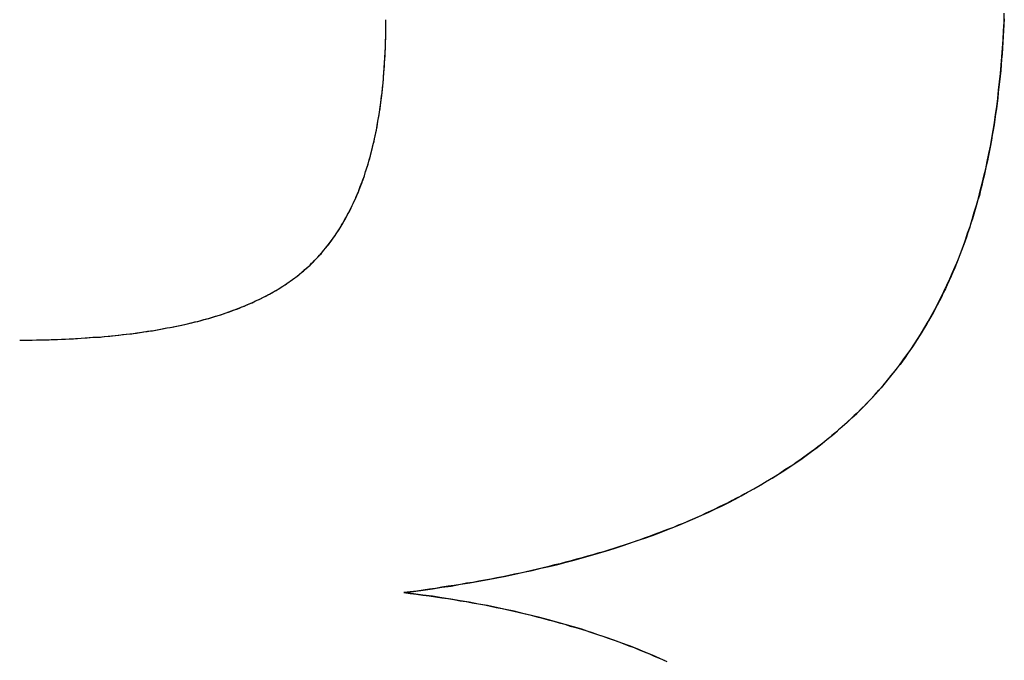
# Model space of a CAD drawing. Extents: x -4.4 to 4.4, y -6.1 to 5.8.
# Tile 38 of 157: x -1.0606 to -1.0279, y -1.0991 to -1.0778. Entities that reach past the tile are written whole.
import ezdxf

# ---------------------------------------------------------------- set-up
doc = ezdxf.new("R2010")
doc.units = 0
doc.layers.get('0').update_dxf_attribs({"linetype": 'CONTINUOUS'})

# ---------------------------------------------------------------- blocks, each defined once
blk = doc.blocks.new('*U1')
blk.add_line((-1.047843, -1.096831, 5.305), (-1.047843, -1.096831, 5.3048))
blk.add_line((-1.047843, -1.096831, 5.305), (-1.047843, -1.096831, 5.3048))
for points in [[(-1.02787, -1.07775, 5.305), (-1.02788, -1.07795, 5.305), (-1.02789, -1.07814, 5.305), (-1.0279, -1.07834, 5.305), (-1.02791, -1.07853, 5.305), (-1.02792, -1.07872, 5.305), (-1.02793, -1.07891, 5.305), (-1.02795, -1.0791, 5.305), (-1.02796, -1.07928, 5.305), (-1.02798, -1.07947, 5.305), (-1.028, -1.07966, 5.305), (-1.02802, -1.07984, 5.305), (-1.02804, -1.08002, 5.305), (-1.02806, -1.0802, 5.305), (-1.02808, -1.08039, 5.305), (-1.0281, -1.08057, 5.305), (-1.02812, -1.08074, 5.305), (-1.02815, -1.08092, 5.305), (-1.02818, -1.0811, 5.305), (-1.0282, -1.08127, 5.305), (-1.02823, -1.08145, 5.305), (-1.02826, -1.08162, 5.305), (-1.02829, -1.08179, 5.305), (-1.02832, -1.08196, 5.305), (-1.02835, -1.08213, 5.305), (-1.02839, -1.0823, 5.305), (-1.02842, -1.08247, 5.305), (-1.02846, -1.08264, 5.305), (-1.0285, -1.0828, 5.305), (-1.02853, -1.08297, 5.305), (-1.02857, -1.08313, 5.305), (-1.02861, -1.08329, 5.305), (-1.02865, -1.08345, 5.305), (-1.02869, -1.08362, 5.305), (-1.02874, -1.08377, 5.305), (-1.02878, -1.08393, 5.305), (-1.02883, -1.08409, 5.305), (-1.02887, -1.08424, 5.305), (-1.02892, -1.0844, 5.305), (-1.02897, -1.08455, 5.305), (-1.02902, -1.08471, 5.305), (-1.02907, -1.08486, 5.305), (-1.02912, -1.08501, 5.305), (-1.02917, -1.08516, 5.305), (-1.02923, -1.08531, 5.305), (-1.02928, -1.08545, 5.305), (-1.02934, -1.0856, 5.305), (-1.02939, -1.08574, 5.305), (-1.02945, -1.08589, 5.305), (-1.02951, -1.08603, 5.305), (-1.02957, -1.08617, 5.305), (-1.02963, -1.08631, 5.305), (-1.0297, -1.08645, 5.305), (-1.02976, -1.08659, 5.305), (-1.02982, -1.08673, 5.305), (-1.02989, -1.08686, 5.305), (-1.02995, -1.087, 5.305), (-1.03002, -1.08713, 5.305), (-1.03009, -1.08727, 5.305), (-1.03016, -1.0874, 5.305), (-1.03023, -1.08753, 5.305), (-1.0303, -1.08766, 5.305), (-1.03038, -1.08779, 5.305), (-1.03045, -1.08791, 5.305), (-1.03053, -1.08804, 5.305), (-1.0306, -1.08817, 5.305), (-1.03068, -1.08829, 5.305), (-1.03076, -1.08841, 5.305), (-1.03084, -1.08853, 5.305), (-1.03092, -1.08866, 5.305), (-1.031, -1.08878, 5.305), (-1.03108, -1.08889, 5.305), (-1.03116, -1.08901, 5.305), (-1.03125, -1.08913, 5.305), (-1.03133, -1.08924, 5.305), (-1.03142, -1.08936, 5.305), (-1.03151, -1.08947, 5.305), (-1.0316, -1.08958, 5.305), (-1.03169, -1.08969, 5.305), (-1.03178, -1.0898, 5.305), (-1.03187, -1.08991, 5.305), (-1.03196, -1.09002, 5.305), (-1.03206, -1.09013, 5.305), (-1.03215, -1.09023, 5.305), (-1.03225, -1.09034, 5.305), (-1.03235, -1.09044, 5.305), (-1.03244, -1.09054, 5.305), (-1.03254, -1.09065, 5.305), (-1.03264, -1.09075, 5.305), (-1.03275, -1.09085, 5.305), (-1.03285, -1.09094, 5.305), (-1.03295, -1.09104, 5.305), (-1.03306, -1.09114, 5.305), (-1.03316, -1.09123, 5.305), (-1.03327, -1.09133, 5.305), (-1.03338, -1.09142, 5.305), (-1.03349, -1.09152, 5.305), (-1.0336, -1.09161, 5.305), (-1.03371, -1.0917, 5.305), (-1.03383, -1.0918, 5.305), (-1.03394, -1.09189, 5.305), (-1.03406, -1.09198, 5.305), (-1.03418, -1.09207, 5.305), (-1.03429, -1.09215, 5.305), (-1.03441, -1.09224, 5.305), (-1.03453, -1.09233, 5.305), (-1.03466, -1.09242, 5.305), (-1.03478, -1.0925, 5.305), (-1.0349, -1.09259, 5.305), (-1.03503, -1.09267, 5.305), (-1.03516, -1.09275, 5.305), (-1.03528, -1.09284, 5.305), (-1.03541, -1.09292, 5.305), (-1.03554, -1.093, 5.305), (-1.03567, -1.09308, 5.305), (-1.03581, -1.09316, 5.305), (-1.03594, -1.09324, 5.305), (-1.03608, -1.09332, 5.305), (-1.03621, -1.09339, 5.305), (-1.03635, -1.09347, 5.305), (-1.03649, -1.09355, 5.305), (-1.03663, -1.09362, 5.305), (-1.03677, -1.09369, 5.305), (-1.03691, -1.09377, 5.305), (-1.03705, -1.09384, 5.305), (-1.0372, -1.09391, 5.305), (-1.03735, -1.09398, 5.305), (-1.03749, -1.09405, 5.305), (-1.03764, -1.09412, 5.305), (-1.03779, -1.09419, 5.305), (-1.03794, -1.09426, 5.305), (-1.03809, -1.09433, 5.305), (-1.03825, -1.0944, 5.305), (-1.0384, -1.09446, 5.305), (-1.03855, -1.09453, 5.305), (-1.03871, -1.09459, 5.305), (-1.03887, -1.09466, 5.305), (-1.03903, -1.09472, 5.305), (-1.03919, -1.09478, 5.305), (-1.03935, -1.09484, 5.305), (-1.03951, -1.0949, 5.305), (-1.03968, -1.09496, 5.305), (-1.03984, -1.09502, 5.305), (-1.04001, -1.09508, 5.305), (-1.04017, -1.09514, 5.305), (-1.04034, -1.0952, 5.305), (-1.04051, -1.09525, 5.305), (-1.04068, -1.09531, 5.305), (-1.04085, -1.09536, 5.305), (-1.04103, -1.09542, 5.305), (-1.0412, -1.09547, 5.305), (-1.04138, -1.09552, 5.305), (-1.04155, -1.09557, 5.305), (-1.04173, -1.09562, 5.305), (-1.04191, -1.09567, 5.305), (-1.04209, -1.09572, 5.305), (-1.04227, -1.09577, 5.305), (-1.04246, -1.09582, 5.305), (-1.04264, -1.09587, 5.305), (-1.04283, -1.09591, 5.305), (-1.04301, -1.09596, 5.305), (-1.0432, -1.09601, 5.305), (-1.04339, -1.09605, 5.305), (-1.04358, -1.09609, 5.305), (-1.04377, -1.09614, 5.305), (-1.04396, -1.09618, 5.305), (-1.04416, -1.09622, 5.305), (-1.04435, -1.09626, 5.305), (-1.04455, -1.0963, 5.305), (-1.04474, -1.09634, 5.305), (-1.04494, -1.09638, 5.305), (-1.04514, -1.09641, 5.305), (-1.04534, -1.09645, 5.305), (-1.04554, -1.09649, 5.305), (-1.04575, -1.09652, 5.305), (-1.04595, -1.09656, 5.305), (-1.04616, -1.09659, 5.305), (-1.04636, -1.09662, 5.305), (-1.04657, -1.09665, 5.305), (-1.04678, -1.09669, 5.305), (-1.04699, -1.09672, 5.305), (-1.0472, -1.09675, 5.305), (-1.04741, -1.09678, 5.305), (-1.04763, -1.0968, 5.305), (-1.04784, -1.09683, 5.305)], [(-1.04784, -1.09683, 5.3048), (-1.04752, -1.09679, 5.3048), (-1.0472, -1.09675, 5.3048), (-1.04688, -1.0967, 5.3048), (-1.04657, -1.09665, 5.3048), (-1.04626, -1.09661, 5.3048), (-1.04595, -1.09655, 5.3048), (-1.04564, -1.0965, 5.3048), (-1.04534, -1.09645, 5.3048), (-1.04503, -1.09639, 5.3048), (-1.04474, -1.09634, 5.3048), (-1.04444, -1.09628, 5.3048), (-1.04415, -1.09622, 5.3048), (-1.04386, -1.09615, 5.3048), (-1.04357, -1.09609, 5.3048), (-1.04328, -1.09602, 5.3048), (-1.043, -1.09596, 5.3048), (-1.04272, -1.09589, 5.3048), (-1.04244, -1.09582, 5.3048), (-1.04217, -1.09575, 5.3048), (-1.0419, -1.09567, 5.3048), (-1.04163, -1.0956, 5.3048), (-1.04136, -1.09552, 5.3048), (-1.0411, -1.09544, 5.3048), (-1.04084, -1.09536, 5.3048), (-1.04058, -1.09527, 5.3048), (-1.04032, -1.09519, 5.3048), (-1.04007, -1.0951, 5.3048), (-1.03982, -1.09502, 5.3048), (-1.03957, -1.09493, 5.3048), (-1.03933, -1.09484, 5.3048), (-1.03909, -1.09474, 5.3048), (-1.03885, -1.09465, 5.3048), (-1.03861, -1.09455, 5.3048), (-1.03838, -1.09445, 5.3048), (-1.03815, -1.09435, 5.3048), (-1.03792, -1.09425, 5.3048), (-1.03769, -1.09415, 5.3048), (-1.03747, -1.09404, 5.3048), (-1.03725, -1.09394, 5.3048), (-1.03703, -1.09383, 5.3048), (-1.03682, -1.09372, 5.3048), (-1.03661, -1.09361, 5.3048), (-1.0364, -1.09349, 5.3048), (-1.03619, -1.09338, 5.3048), (-1.03598, -1.09326, 5.3048), (-1.03578, -1.09314, 5.3048), (-1.03558, -1.09302, 5.3048), (-1.03539, -1.0929, 5.3048), (-1.0352, -1.09278, 5.3048), (-1.035, -1.09265, 5.3048), (-1.03482, -1.09253, 5.3048), (-1.03463, -1.0924, 5.3048), (-1.03445, -1.09227, 5.3048), (-1.03427, -1.09214, 5.3048), (-1.03409, -1.092, 5.3048), (-1.03392, -1.09187, 5.3048), (-1.03375, -1.09173, 5.3048), (-1.03358, -1.09159, 5.3048), (-1.03341, -1.09145, 5.3048), (-1.03325, -1.09131, 5.3048), (-1.03309, -1.09116, 5.3048), (-1.03293, -1.09102, 5.3048), (-1.03277, -1.09087, 5.3048), (-1.03262, -1.09072, 5.3048), (-1.03247, -1.09057, 5.3048), (-1.03232, -1.09042, 5.3048), (-1.03218, -1.09026, 5.3048), (-1.03203, -1.0901, 5.3048), (-1.03189, -1.08994, 5.3048), (-1.03175, -1.08977, 5.3048), (-1.03162, -1.08961, 5.3048), (-1.03148, -1.08944, 5.3048), (-1.03135, -1.08927, 5.3048), (-1.03122, -1.08909, 5.3048), (-1.0311, -1.08892, 5.3048), (-1.03097, -1.08874, 5.3048), (-1.03085, -1.08856, 5.3048), (-1.03073, -1.08837, 5.3048), (-1.03062, -1.08819, 5.3048), (-1.0305, -1.088, 5.3048), (-1.03039, -1.08781, 5.3048), (-1.03028, -1.08762, 5.3048), (-1.03017, -1.08742, 5.3048), (-1.03007, -1.08722, 5.3048), (-1.02997, -1.08702, 5.3048), (-1.02987, -1.08682, 5.3048), (-1.02977, -1.08661, 5.3048), (-1.02967, -1.0864, 5.3048), (-1.02958, -1.08619, 5.3048), (-1.02949, -1.08598, 5.3048), (-1.0294, -1.08576, 5.3048), (-1.02932, -1.08555, 5.3048), (-1.02923, -1.08532, 5.3048), (-1.02915, -1.0851, 5.3048), (-1.02908, -1.08488, 5.3048), (-1.029, -1.08465, 5.3048), (-1.02893, -1.08442, 5.3048), (-1.02886, -1.08418, 5.3048), (-1.02879, -1.08395, 5.3048), (-1.02872, -1.08371, 5.3048), (-1.02866, -1.08347, 5.3048), (-1.0286, -1.08323, 5.3048), (-1.02854, -1.08298, 5.3048), (-1.02848, -1.08274, 5.3048), (-1.02843, -1.08249, 5.3048), (-1.02837, -1.08223, 5.3048), (-1.02832, -1.08198, 5.3048), (-1.02828, -1.08172, 5.3048), (-1.02823, -1.08146, 5.3048), (-1.02819, -1.0812, 5.3048), (-1.02815, -1.08093, 5.3048), (-1.02811, -1.08067, 5.3048), (-1.02808, -1.0804, 5.3048), (-1.02805, -1.08012, 5.3048), (-1.02802, -1.07985, 5.3048), (-1.02799, -1.07957, 5.3048), (-1.02796, -1.07929, 5.3048), (-1.02794, -1.07901, 5.3048), (-1.02792, -1.07872, 5.3048), (-1.0279, -1.07844, 5.3048), (-1.02789, -1.07815, 5.3048), (-1.02787, -1.07786, 5.3048), (-1.02786, -1.07756, 5.3048)], [(-1.04784, -1.09683, 5.3048), (-1.04752, -1.09679, 5.3048), (-1.0472, -1.09675, 5.3048), (-1.04688, -1.0967, 5.3048), (-1.04657, -1.09665, 5.3048), (-1.04626, -1.09661, 5.3048), (-1.04595, -1.09655, 5.3048), (-1.04564, -1.0965, 5.3048), (-1.04534, -1.09645, 5.3048), (-1.04503, -1.09639, 5.3048), (-1.04474, -1.09634, 5.3048), (-1.04444, -1.09628, 5.3048), (-1.04415, -1.09622, 5.3048), (-1.04386, -1.09615, 5.3048), (-1.04357, -1.09609, 5.3048), (-1.04328, -1.09602, 5.3048), (-1.043, -1.09596, 5.3048), (-1.04272, -1.09589, 5.3048), (-1.04244, -1.09582, 5.3048), (-1.04217, -1.09575, 5.3048), (-1.0419, -1.09567, 5.3048), (-1.04163, -1.0956, 5.3048), (-1.04136, -1.09552, 5.3048), (-1.0411, -1.09544, 5.3048), (-1.04084, -1.09536, 5.3048), (-1.04058, -1.09527, 5.3048), (-1.04032, -1.09519, 5.3048), (-1.04007, -1.0951, 5.3048), (-1.03982, -1.09502, 5.3048), (-1.03957, -1.09493, 5.3048), (-1.03933, -1.09484, 5.3048), (-1.03909, -1.09474, 5.3048), (-1.03885, -1.09465, 5.3048), (-1.03861, -1.09455, 5.3048), (-1.03838, -1.09445, 5.3048), (-1.03815, -1.09435, 5.3048), (-1.03792, -1.09425, 5.3048), (-1.03769, -1.09415, 5.3048), (-1.03747, -1.09404, 5.3048), (-1.03725, -1.09394, 5.3048), (-1.03703, -1.09383, 5.3048), (-1.03682, -1.09372, 5.3048), (-1.03661, -1.09361, 5.3048), (-1.0364, -1.09349, 5.3048), (-1.03619, -1.09338, 5.3048), (-1.03598, -1.09326, 5.3048), (-1.03578, -1.09314, 5.3048), (-1.03558, -1.09302, 5.3048), (-1.03539, -1.0929, 5.3048), (-1.0352, -1.09278, 5.3048), (-1.035, -1.09265, 5.3048), (-1.03482, -1.09253, 5.3048), (-1.03463, -1.0924, 5.3048), (-1.03445, -1.09227, 5.3048), (-1.03427, -1.09214, 5.3048), (-1.03409, -1.092, 5.3048), (-1.03392, -1.09187, 5.3048), (-1.03375, -1.09173, 5.3048), (-1.03358, -1.09159, 5.3048), (-1.03341, -1.09145, 5.3048), (-1.03325, -1.09131, 5.3048), (-1.03309, -1.09116, 5.3048), (-1.03293, -1.09102, 5.3048), (-1.03277, -1.09087, 5.3048), (-1.03262, -1.09072, 5.3048), (-1.03247, -1.09057, 5.3048), (-1.03232, -1.09042, 5.3048), (-1.03218, -1.09026, 5.3048), (-1.03203, -1.0901, 5.3048), (-1.03189, -1.08994, 5.3048), (-1.03175, -1.08977, 5.3048), (-1.03162, -1.08961, 5.3048), (-1.03148, -1.08944, 5.3048), (-1.03135, -1.08927, 5.3048), (-1.03122, -1.08909, 5.3048), (-1.0311, -1.08892, 5.3048), (-1.03097, -1.08874, 5.3048), (-1.03085, -1.08856, 5.3048), (-1.03073, -1.08837, 5.3048), (-1.03062, -1.08819, 5.3048), (-1.0305, -1.088, 5.3048), (-1.03039, -1.08781, 5.3048), (-1.03028, -1.08762, 5.3048), (-1.03017, -1.08742, 5.3048), (-1.03007, -1.08722, 5.3048), (-1.02997, -1.08702, 5.3048), (-1.02987, -1.08682, 5.3048), (-1.02977, -1.08661, 5.3048), (-1.02967, -1.0864, 5.3048), (-1.02958, -1.08619, 5.3048), (-1.02949, -1.08598, 5.3048), (-1.0294, -1.08576, 5.3048), (-1.02932, -1.08555, 5.3048), (-1.02923, -1.08532, 5.3048), (-1.02915, -1.0851, 5.3048), (-1.02908, -1.08488, 5.3048), (-1.029, -1.08465, 5.3048), (-1.02893, -1.08442, 5.3048), (-1.02886, -1.08418, 5.3048), (-1.02879, -1.08395, 5.3048), (-1.02872, -1.08371, 5.3048), (-1.02866, -1.08347, 5.3048), (-1.0286, -1.08323, 5.3048), (-1.02854, -1.08298, 5.3048), (-1.02848, -1.08274, 5.3048), (-1.02843, -1.08249, 5.3048), (-1.02837, -1.08223, 5.3048), (-1.02832, -1.08198, 5.3048), (-1.02828, -1.08172, 5.3048), (-1.02823, -1.08146, 5.3048), (-1.02819, -1.0812, 5.3048), (-1.02815, -1.08093, 5.3048), (-1.02811, -1.08067, 5.3048), (-1.02808, -1.0804, 5.3048), (-1.02805, -1.08012, 5.3048), (-1.02802, -1.07985, 5.3048), (-1.02799, -1.07957, 5.3048), (-1.02796, -1.07929, 5.3048), (-1.02794, -1.07901, 5.3048), (-1.02792, -1.07872, 5.3048), (-1.0279, -1.07844, 5.3048), (-1.02789, -1.07815, 5.3048), (-1.02787, -1.07786, 5.3048), (-1.02786, -1.07756, 5.3048)], [(-1.02787, -1.07775, 5.305), (-1.02788, -1.07795, 5.305), (-1.02789, -1.07814, 5.305), (-1.0279, -1.07834, 5.305), (-1.02791, -1.07853, 5.305), (-1.02792, -1.07872, 5.305), (-1.02793, -1.07891, 5.305), (-1.02795, -1.0791, 5.305), (-1.02796, -1.07928, 5.305), (-1.02798, -1.07947, 5.305), (-1.028, -1.07966, 5.305), (-1.02802, -1.07984, 5.305), (-1.02804, -1.08002, 5.305), (-1.02806, -1.0802, 5.305), (-1.02808, -1.08039, 5.305), (-1.0281, -1.08057, 5.305), (-1.02812, -1.08074, 5.305), (-1.02815, -1.08092, 5.305), (-1.02818, -1.0811, 5.305), (-1.0282, -1.08127, 5.305), (-1.02823, -1.08145, 5.305), (-1.02826, -1.08162, 5.305), (-1.02829, -1.08179, 5.305), (-1.02832, -1.08196, 5.305), (-1.02835, -1.08213, 5.305), (-1.02839, -1.0823, 5.305), (-1.02842, -1.08247, 5.305), (-1.02846, -1.08264, 5.305), (-1.0285, -1.0828, 5.305), (-1.02853, -1.08297, 5.305), (-1.02857, -1.08313, 5.305), (-1.02861, -1.08329, 5.305), (-1.02865, -1.08345, 5.305), (-1.02869, -1.08362, 5.305), (-1.02874, -1.08377, 5.305), (-1.02878, -1.08393, 5.305), (-1.02883, -1.08409, 5.305), (-1.02887, -1.08424, 5.305), (-1.02892, -1.0844, 5.305), (-1.02897, -1.08455, 5.305), (-1.02902, -1.08471, 5.305), (-1.02907, -1.08486, 5.305), (-1.02912, -1.08501, 5.305), (-1.02917, -1.08516, 5.305), (-1.02923, -1.08531, 5.305), (-1.02928, -1.08545, 5.305), (-1.02934, -1.0856, 5.305), (-1.02939, -1.08574, 5.305), (-1.02945, -1.08589, 5.305), (-1.02951, -1.08603, 5.305), (-1.02957, -1.08617, 5.305), (-1.02963, -1.08631, 5.305), (-1.0297, -1.08645, 5.305), (-1.02976, -1.08659, 5.305), (-1.02982, -1.08673, 5.305), (-1.02989, -1.08686, 5.305), (-1.02995, -1.087, 5.305), (-1.03002, -1.08713, 5.305), (-1.03009, -1.08727, 5.305), (-1.03016, -1.0874, 5.305), (-1.03023, -1.08753, 5.305), (-1.0303, -1.08766, 5.305), (-1.03038, -1.08779, 5.305), (-1.03045, -1.08791, 5.305), (-1.03053, -1.08804, 5.305), (-1.0306, -1.08817, 5.305), (-1.03068, -1.08829, 5.305), (-1.03076, -1.08841, 5.305), (-1.03084, -1.08853, 5.305), (-1.03092, -1.08866, 5.305), (-1.031, -1.08878, 5.305), (-1.03108, -1.08889, 5.305), (-1.03116, -1.08901, 5.305), (-1.03125, -1.08913, 5.305), (-1.03133, -1.08924, 5.305), (-1.03142, -1.08936, 5.305), (-1.03151, -1.08947, 5.305), (-1.0316, -1.08958, 5.305), (-1.03169, -1.08969, 5.305), (-1.03178, -1.0898, 5.305), (-1.03187, -1.08991, 5.305), (-1.03196, -1.09002, 5.305), (-1.03206, -1.09013, 5.305), (-1.03215, -1.09023, 5.305), (-1.03225, -1.09034, 5.305), (-1.03235, -1.09044, 5.305), (-1.03244, -1.09054, 5.305), (-1.03254, -1.09065, 5.305), (-1.03264, -1.09075, 5.305), (-1.03275, -1.09085, 5.305), (-1.03285, -1.09094, 5.305), (-1.03295, -1.09104, 5.305), (-1.03306, -1.09114, 5.305), (-1.03316, -1.09123, 5.305), (-1.03327, -1.09133, 5.305), (-1.03338, -1.09142, 5.305), (-1.03349, -1.09152, 5.305), (-1.0336, -1.09161, 5.305), (-1.03371, -1.0917, 5.305), (-1.03383, -1.0918, 5.305), (-1.03394, -1.09189, 5.305), (-1.03406, -1.09198, 5.305), (-1.03418, -1.09207, 5.305), (-1.03429, -1.09215, 5.305), (-1.03441, -1.09224, 5.305), (-1.03453, -1.09233, 5.305), (-1.03466, -1.09242, 5.305), (-1.03478, -1.0925, 5.305), (-1.0349, -1.09259, 5.305), (-1.03503, -1.09267, 5.305), (-1.03516, -1.09275, 5.305), (-1.03528, -1.09284, 5.305), (-1.03541, -1.09292, 5.305), (-1.03554, -1.093, 5.305), (-1.03567, -1.09308, 5.305), (-1.03581, -1.09316, 5.305), (-1.03594, -1.09324, 5.305), (-1.03608, -1.09332, 5.305), (-1.03621, -1.09339, 5.305), (-1.03635, -1.09347, 5.305), (-1.03649, -1.09355, 5.305), (-1.03663, -1.09362, 5.305), (-1.03677, -1.09369, 5.305), (-1.03691, -1.09377, 5.305), (-1.03705, -1.09384, 5.305), (-1.0372, -1.09391, 5.305), (-1.03735, -1.09398, 5.305), (-1.03749, -1.09405, 5.305), (-1.03764, -1.09412, 5.305), (-1.03779, -1.09419, 5.305), (-1.03794, -1.09426, 5.305), (-1.03809, -1.09433, 5.305), (-1.03825, -1.0944, 5.305), (-1.0384, -1.09446, 5.305), (-1.03855, -1.09453, 5.305), (-1.03871, -1.09459, 5.305), (-1.03887, -1.09466, 5.305), (-1.03903, -1.09472, 5.305), (-1.03919, -1.09478, 5.305), (-1.03935, -1.09484, 5.305), (-1.03951, -1.0949, 5.305), (-1.03968, -1.09496, 5.305), (-1.03984, -1.09502, 5.305), (-1.04001, -1.09508, 5.305), (-1.04017, -1.09514, 5.305), (-1.04034, -1.0952, 5.305), (-1.04051, -1.09525, 5.305), (-1.04068, -1.09531, 5.305), (-1.04085, -1.09536, 5.305), (-1.04103, -1.09542, 5.305), (-1.0412, -1.09547, 5.305), (-1.04138, -1.09552, 5.305), (-1.04155, -1.09557, 5.305), (-1.04173, -1.09562, 5.305), (-1.04191, -1.09567, 5.305), (-1.04209, -1.09572, 5.305), (-1.04227, -1.09577, 5.305), (-1.04246, -1.09582, 5.305), (-1.04264, -1.09587, 5.305), (-1.04283, -1.09591, 5.305), (-1.04301, -1.09596, 5.305), (-1.0432, -1.09601, 5.305), (-1.04339, -1.09605, 5.305), (-1.04358, -1.09609, 5.305), (-1.04377, -1.09614, 5.305), (-1.04396, -1.09618, 5.305), (-1.04416, -1.09622, 5.305), (-1.04435, -1.09626, 5.305), (-1.04455, -1.0963, 5.305), (-1.04474, -1.09634, 5.305), (-1.04494, -1.09638, 5.305), (-1.04514, -1.09641, 5.305), (-1.04534, -1.09645, 5.305), (-1.04554, -1.09649, 5.305), (-1.04575, -1.09652, 5.305), (-1.04595, -1.09656, 5.305), (-1.04616, -1.09659, 5.305), (-1.04636, -1.09662, 5.305), (-1.04657, -1.09665, 5.305), (-1.04678, -1.09669, 5.305), (-1.04699, -1.09672, 5.305), (-1.0472, -1.09675, 5.305), (-1.04741, -1.09678, 5.305), (-1.04763, -1.0968, 5.305), (-1.04784, -1.09683, 5.305)], [(-1.06062, -1.08843, 5.305), (-1.06048, -1.08843, 5.305), (-1.06034, -1.08843, 5.305), (-1.0602, -1.08843, 5.305), (-1.06006, -1.08842, 5.305), (-1.05992, -1.08842, 5.305), (-1.05978, -1.08842, 5.305), (-1.05964, -1.08842, 5.305), (-1.0595, -1.08841, 5.305), (-1.05937, -1.08841, 5.305), (-1.05923, -1.0884, 5.305), (-1.0591, -1.0884, 5.305), (-1.05897, -1.08839, 5.305), (-1.05883, -1.08839, 5.305), (-1.0587, -1.08838, 5.305), (-1.05857, -1.08837, 5.305), (-1.05844, -1.08836, 5.305), (-1.05831, -1.08835, 5.305), (-1.05819, -1.08834, 5.305), (-1.05806, -1.08834, 5.305), (-1.05793, -1.08833, 5.305), (-1.05781, -1.08831, 5.305), (-1.05768, -1.0883, 5.305), (-1.05756, -1.08829, 5.305), (-1.05744, -1.08828, 5.305), (-1.05732, -1.08827, 5.305), (-1.0572, -1.08825, 5.305), (-1.05708, -1.08824, 5.305), (-1.05696, -1.08823, 5.305), (-1.05684, -1.08821, 5.305), (-1.05673, -1.0882, 5.305), (-1.05661, -1.08818, 5.305), (-1.0565, -1.08816, 5.305), (-1.05638, -1.08815, 5.305), (-1.05627, -1.08813, 5.305), (-1.05616, -1.08811, 5.305), (-1.05605, -1.08809, 5.305), (-1.05594, -1.08807, 5.305), (-1.05583, -1.08805, 5.305), (-1.05572, -1.08803, 5.305), (-1.05561, -1.08801, 5.305), (-1.05551, -1.08799, 5.305), (-1.0554, -1.08797, 5.305), (-1.05529, -1.08795, 5.305), (-1.05519, -1.08793, 5.305), (-1.05509, -1.0879, 5.305), (-1.05499, -1.08788, 5.305), (-1.05489, -1.08786, 5.305), (-1.05479, -1.08783, 5.305), (-1.05469, -1.08781, 5.305), (-1.05459, -1.08778, 5.305), (-1.05449, -1.08775, 5.305), (-1.0544, -1.08773, 5.305), (-1.0543, -1.0877, 5.305), (-1.05421, -1.08767, 5.305), (-1.05411, -1.08764, 5.305), (-1.05402, -1.08762, 5.305), (-1.05393, -1.08759, 5.305), (-1.05384, -1.08756, 5.305), (-1.05375, -1.08753, 5.305), (-1.05366, -1.08749, 5.305), (-1.05357, -1.08746, 5.305), (-1.05348, -1.08743, 5.305), (-1.0534, -1.0874, 5.305), (-1.05331, -1.08737, 5.305), (-1.05323, -1.08733, 5.305), (-1.05314, -1.0873, 5.305), (-1.05306, -1.08726, 5.305), (-1.05298, -1.08723, 5.305), (-1.0529, -1.08719, 5.305), (-1.05282, -1.08716, 5.305), (-1.05274, -1.08712, 5.305), (-1.05266, -1.08708, 5.305), (-1.05259, -1.08705, 5.305), (-1.05251, -1.08701, 5.305), (-1.05243, -1.08697, 5.305), (-1.05236, -1.08693, 5.305), (-1.05229, -1.08689, 5.305), (-1.05221, -1.08685, 5.305), (-1.05214, -1.08681, 5.305), (-1.05207, -1.08677, 5.305), (-1.052, -1.08673, 5.305), (-1.05193, -1.08668, 5.305), (-1.05187, -1.08664, 5.305), (-1.0518, -1.0866, 5.305), (-1.05173, -1.08655, 5.305), (-1.05167, -1.08651, 5.305), (-1.05161, -1.08646, 5.305), (-1.05154, -1.08642, 5.305), (-1.05148, -1.08637, 5.305), (-1.05142, -1.08633, 5.305), (-1.05136, -1.08628, 5.305), (-1.0513, -1.08623, 5.305), (-1.05124, -1.08618, 5.305), (-1.05118, -1.08614, 5.305), (-1.05113, -1.08609, 5.305), (-1.05107, -1.08604, 5.305), (-1.05101, -1.08599, 5.305), (-1.05096, -1.08594, 5.305), (-1.05091, -1.08588, 5.305), (-1.05085, -1.08583, 5.305), (-1.0508, -1.08578, 5.305), (-1.05075, -1.08572, 5.305), (-1.0507, -1.08567, 5.305), (-1.05064, -1.08561, 5.305), (-1.05059, -1.08556, 5.305), (-1.05054, -1.0855, 5.305), (-1.0505, -1.08544, 5.305), (-1.05045, -1.08538, 5.305), (-1.0504, -1.08532, 5.305), (-1.05035, -1.08526, 5.305), (-1.0503, -1.0852, 5.305), (-1.05026, -1.08514, 5.305), (-1.05021, -1.08508, 5.305), (-1.05017, -1.08501, 5.305), (-1.05012, -1.08495, 5.305), (-1.05008, -1.08488, 5.305), (-1.05003, -1.08482, 5.305), (-1.04999, -1.08475, 5.305), (-1.04995, -1.08468, 5.305), (-1.04991, -1.08461, 5.305), (-1.04987, -1.08455, 5.305), (-1.04983, -1.08448, 5.305), (-1.04979, -1.0844, 5.305), (-1.04975, -1.08433, 5.305), (-1.04971, -1.08426, 5.305), (-1.04967, -1.08419, 5.305), (-1.04963, -1.08411, 5.305), (-1.04959, -1.08404, 5.305), (-1.04956, -1.08396, 5.305), (-1.04952, -1.08389, 5.305), (-1.04949, -1.08381, 5.305), (-1.04945, -1.08373, 5.305), (-1.04942, -1.08366, 5.305), (-1.04938, -1.08358, 5.305), (-1.04935, -1.0835, 5.305), (-1.04932, -1.08342, 5.305), (-1.04929, -1.08333, 5.305), (-1.04926, -1.08325, 5.305), (-1.04922, -1.08317, 5.305), (-1.04919, -1.08309, 5.305), (-1.04916, -1.083, 5.305), (-1.04914, -1.08292, 5.305), (-1.04911, -1.08283, 5.305), (-1.04908, -1.08274, 5.305), (-1.04905, -1.08265, 5.305), (-1.04903, -1.08257, 5.305), (-1.049, -1.08248, 5.305), (-1.04897, -1.08239, 5.305), (-1.04895, -1.0823, 5.305), (-1.04893, -1.0822, 5.305), (-1.0489, -1.08211, 5.305), (-1.04888, -1.08202, 5.305), (-1.04886, -1.08192, 5.305), (-1.04883, -1.08183, 5.305), (-1.04881, -1.08173, 5.305), (-1.04879, -1.08164, 5.305), (-1.04877, -1.08154, 5.305), (-1.04875, -1.08144, 5.305), (-1.04873, -1.08134, 5.305), (-1.04872, -1.08125, 5.305), (-1.0487, -1.08115, 5.305), (-1.04868, -1.08104, 5.305), (-1.04866, -1.08094, 5.305), (-1.04865, -1.08084, 5.305), (-1.04863, -1.08074, 5.305), (-1.04862, -1.08063, 5.305), (-1.0486, -1.08053, 5.305), (-1.04859, -1.08042, 5.305), (-1.04858, -1.08032, 5.305), (-1.04856, -1.08021, 5.305), (-1.04855, -1.0801, 5.305), (-1.04854, -1.07999, 5.305), (-1.04853, -1.07988, 5.305), (-1.04852, -1.07977, 5.305), (-1.04851, -1.07966, 5.305), (-1.0485, -1.07955, 5.305), (-1.04849, -1.07944, 5.305), (-1.04848, -1.07932, 5.305), (-1.04848, -1.07921, 5.305), (-1.04847, -1.07909, 5.305), (-1.04846, -1.07898, 5.305), (-1.04846, -1.07886, 5.305), (-1.04845, -1.07874, 5.305), (-1.04845, -1.07863, 5.305), (-1.04845, -1.07851, 5.305), (-1.04844, -1.07839, 5.305), (-1.04844, -1.07827, 5.305), (-1.04844, -1.07815, 5.305), (-1.04844, -1.07802, 5.305), (-1.04844, -1.0779, 5.305), (-1.04844, -1.07778, 5.305)], [(-1.06062, -1.08843, 5.3048), (-1.06041, -1.08843, 5.3048), (-1.0602, -1.08843, 5.3048), (-1.05999, -1.08842, 5.3048), (-1.05978, -1.08842, 5.3048), (-1.05957, -1.08841, 5.3048), (-1.05936, -1.08841, 5.3048), (-1.05916, -1.0884, 5.3048), (-1.05896, -1.08839, 5.3048), (-1.05876, -1.08838, 5.3048), (-1.05857, -1.08837, 5.3048), (-1.05837, -1.08836, 5.3048), (-1.05818, -1.08834, 5.3048), (-1.05799, -1.08833, 5.3048), (-1.0578, -1.08831, 5.3048), (-1.05762, -1.0883, 5.3048), (-1.05743, -1.08828, 5.3048), (-1.05725, -1.08826, 5.3048), (-1.05707, -1.08824, 5.3048), (-1.05689, -1.08822, 5.3048), (-1.05672, -1.08819, 5.3048), (-1.05654, -1.08817, 5.3048), (-1.05637, -1.08814, 5.3048), (-1.0562, -1.08812, 5.3048), (-1.05604, -1.08809, 5.3048), (-1.05587, -1.08806, 5.3048), (-1.05571, -1.08803, 5.3048), (-1.05555, -1.088, 5.3048), (-1.05539, -1.08797, 5.3048), (-1.05523, -1.08794, 5.3048), (-1.05508, -1.0879, 5.3048), (-1.05492, -1.08786, 5.3048), (-1.05477, -1.08783, 5.3048), (-1.05462, -1.08779, 5.3048), (-1.05448, -1.08775, 5.3048), (-1.05433, -1.08771, 5.3048), (-1.05419, -1.08767, 5.3048), (-1.05405, -1.08763, 5.3048), (-1.05391, -1.08758, 5.3048), (-1.05378, -1.08754, 5.3048), (-1.05364, -1.08749, 5.3048), (-1.05351, -1.08744, 5.3048), (-1.05338, -1.08739, 5.3048), (-1.05325, -1.08734, 5.3048), (-1.05313, -1.08729, 5.3048), (-1.05301, -1.08724, 5.3048), (-1.05288, -1.08719, 5.3048), (-1.05277, -1.08713, 5.3048), (-1.05265, -1.08708, 5.3048), (-1.05253, -1.08702, 5.3048), (-1.05242, -1.08696, 5.3048), (-1.05231, -1.0869, 5.3048), (-1.0522, -1.08684, 5.3048), (-1.05209, -1.08678, 5.3048), (-1.05199, -1.08672, 5.3048), (-1.05189, -1.08665, 5.3048), (-1.05179, -1.08659, 5.3048), (-1.05169, -1.08652, 5.3048), (-1.05159, -1.08645, 5.3048), (-1.0515, -1.08639, 5.3048), (-1.0514, -1.08632, 5.3048), (-1.05131, -1.08624, 5.3048), (-1.05123, -1.08617, 5.3048), (-1.05114, -1.0861, 5.3048), (-1.05106, -1.08602, 5.3048), (-1.05097, -1.08595, 5.3048), (-1.05089, -1.08587, 5.3048), (-1.05081, -1.08579, 5.3048), (-1.05073, -1.08571, 5.3048), (-1.05066, -1.08563, 5.3048), (-1.05058, -1.08554, 5.3048), (-1.05051, -1.08545, 5.3048), (-1.05043, -1.08536, 5.3048), (-1.05036, -1.08527, 5.3048), (-1.05029, -1.08518, 5.3048), (-1.05022, -1.08509, 5.3048), (-1.05015, -1.08499, 5.3048), (-1.05009, -1.0849, 5.3048), (-1.05002, -1.0848, 5.3048), (-1.04996, -1.0847, 5.3048), (-1.04989, -1.08459, 5.3048), (-1.04983, -1.08449, 5.3048), (-1.04977, -1.08438, 5.3048), (-1.04971, -1.08427, 5.3048), (-1.04966, -1.08416, 5.3048), (-1.0496, -1.08405, 5.3048), (-1.04955, -1.08394, 5.3048), (-1.04949, -1.08382, 5.3048), (-1.04944, -1.08371, 5.3048), (-1.04939, -1.08359, 5.3048), (-1.04934, -1.08347, 5.3048), (-1.04929, -1.08335, 5.3048), (-1.04924, -1.08322, 5.3048), (-1.0492, -1.0831, 5.3048), (-1.04915, -1.08297, 5.3048), (-1.04911, -1.08284, 5.3048), (-1.04907, -1.08271, 5.3048), (-1.04903, -1.08258, 5.3048), (-1.04899, -1.08244, 5.3048), (-1.04895, -1.08231, 5.3048), (-1.04892, -1.08217, 5.3048), (-1.04888, -1.08203, 5.3048), (-1.04885, -1.08189, 5.3048), (-1.04882, -1.08174, 5.3048), (-1.04878, -1.0816, 5.3048), (-1.04875, -1.08145, 5.3048), (-1.04873, -1.0813, 5.3048), (-1.0487, -1.08115, 5.3048), (-1.04867, -1.081, 5.3048), (-1.04865, -1.08085, 5.3048), (-1.04863, -1.08069, 5.3048), (-1.0486, -1.08053, 5.3048), (-1.04858, -1.08038, 5.3048), (-1.04856, -1.08021, 5.3048), (-1.04855, -1.08005, 5.3048), (-1.04853, -1.07989, 5.3048), (-1.04851, -1.07972, 5.3048), (-1.0485, -1.07955, 5.3048), (-1.04849, -1.07938, 5.3048), (-1.04848, -1.07921, 5.3048), (-1.04847, -1.07904, 5.3048), (-1.04846, -1.07886, 5.3048), (-1.04845, -1.07869, 5.3048), (-1.04845, -1.07851, 5.3048), (-1.04844, -1.07833, 5.3048), (-1.04844, -1.07815, 5.3048), (-1.04844, -1.07796, 5.3048), (-1.04844, -1.07778, 5.3048)], [(-1.06062, -1.08843, 5.3048), (-1.06041, -1.08843, 5.3048), (-1.0602, -1.08843, 5.3048), (-1.05999, -1.08842, 5.3048), (-1.05978, -1.08842, 5.3048), (-1.05957, -1.08841, 5.3048), (-1.05936, -1.08841, 5.3048), (-1.05916, -1.0884, 5.3048), (-1.05896, -1.08839, 5.3048), (-1.05876, -1.08838, 5.3048), (-1.05857, -1.08837, 5.3048), (-1.05837, -1.08836, 5.3048), (-1.05818, -1.08834, 5.3048), (-1.05799, -1.08833, 5.3048), (-1.0578, -1.08831, 5.3048), (-1.05762, -1.0883, 5.3048), (-1.05743, -1.08828, 5.3048), (-1.05725, -1.08826, 5.3048), (-1.05707, -1.08824, 5.3048), (-1.05689, -1.08822, 5.3048), (-1.05672, -1.08819, 5.3048), (-1.05654, -1.08817, 5.3048), (-1.05637, -1.08814, 5.3048), (-1.0562, -1.08812, 5.3048), (-1.05604, -1.08809, 5.3048), (-1.05587, -1.08806, 5.3048), (-1.05571, -1.08803, 5.3048), (-1.05555, -1.088, 5.3048), (-1.05539, -1.08797, 5.3048), (-1.05523, -1.08794, 5.3048), (-1.05508, -1.0879, 5.3048), (-1.05492, -1.08786, 5.3048), (-1.05477, -1.08783, 5.3048), (-1.05462, -1.08779, 5.3048), (-1.05448, -1.08775, 5.3048), (-1.05433, -1.08771, 5.3048), (-1.05419, -1.08767, 5.3048), (-1.05405, -1.08763, 5.3048), (-1.05391, -1.08758, 5.3048), (-1.05378, -1.08754, 5.3048), (-1.05364, -1.08749, 5.3048), (-1.05351, -1.08744, 5.3048), (-1.05338, -1.08739, 5.3048), (-1.05325, -1.08734, 5.3048), (-1.05313, -1.08729, 5.3048), (-1.05301, -1.08724, 5.3048), (-1.05288, -1.08719, 5.3048), (-1.05277, -1.08713, 5.3048), (-1.05265, -1.08708, 5.3048), (-1.05253, -1.08702, 5.3048), (-1.05242, -1.08696, 5.3048), (-1.05231, -1.0869, 5.3048), (-1.0522, -1.08684, 5.3048), (-1.05209, -1.08678, 5.3048), (-1.05199, -1.08672, 5.3048), (-1.05189, -1.08665, 5.3048), (-1.05179, -1.08659, 5.3048), (-1.05169, -1.08652, 5.3048), (-1.05159, -1.08645, 5.3048), (-1.0515, -1.08639, 5.3048), (-1.0514, -1.08632, 5.3048), (-1.05131, -1.08624, 5.3048), (-1.05123, -1.08617, 5.3048), (-1.05114, -1.0861, 5.3048), (-1.05106, -1.08602, 5.3048), (-1.05097, -1.08595, 5.3048), (-1.05089, -1.08587, 5.3048), (-1.05081, -1.08579, 5.3048), (-1.05073, -1.08571, 5.3048), (-1.05066, -1.08563, 5.3048), (-1.05058, -1.08554, 5.3048), (-1.05051, -1.08545, 5.3048), (-1.05043, -1.08536, 5.3048), (-1.05036, -1.08527, 5.3048), (-1.05029, -1.08518, 5.3048), (-1.05022, -1.08509, 5.3048), (-1.05015, -1.08499, 5.3048), (-1.05009, -1.0849, 5.3048), (-1.05002, -1.0848, 5.3048), (-1.04996, -1.0847, 5.3048), (-1.04989, -1.08459, 5.3048), (-1.04983, -1.08449, 5.3048), (-1.04977, -1.08438, 5.3048), (-1.04971, -1.08427, 5.3048), (-1.04966, -1.08416, 5.3048), (-1.0496, -1.08405, 5.3048), (-1.04955, -1.08394, 5.3048), (-1.04949, -1.08382, 5.3048), (-1.04944, -1.08371, 5.3048), (-1.04939, -1.08359, 5.3048), (-1.04934, -1.08347, 5.3048), (-1.04929, -1.08335, 5.3048), (-1.04924, -1.08322, 5.3048), (-1.0492, -1.0831, 5.3048), (-1.04915, -1.08297, 5.3048), (-1.04911, -1.08284, 5.3048), (-1.04907, -1.08271, 5.3048), (-1.04903, -1.08258, 5.3048), (-1.04899, -1.08244, 5.3048), (-1.04895, -1.08231, 5.3048), (-1.04892, -1.08217, 5.3048), (-1.04888, -1.08203, 5.3048), (-1.04885, -1.08189, 5.3048), (-1.04882, -1.08174, 5.3048), (-1.04878, -1.0816, 5.3048), (-1.04875, -1.08145, 5.3048), (-1.04873, -1.0813, 5.3048), (-1.0487, -1.08115, 5.3048), (-1.04867, -1.081, 5.3048), (-1.04865, -1.08085, 5.3048), (-1.04863, -1.08069, 5.3048), (-1.0486, -1.08053, 5.3048), (-1.04858, -1.08038, 5.3048), (-1.04856, -1.08021, 5.3048), (-1.04855, -1.08005, 5.3048), (-1.04853, -1.07989, 5.3048), (-1.04851, -1.07972, 5.3048), (-1.0485, -1.07955, 5.3048), (-1.04849, -1.07938, 5.3048), (-1.04848, -1.07921, 5.3048), (-1.04847, -1.07904, 5.3048), (-1.04846, -1.07886, 5.3048), (-1.04845, -1.07869, 5.3048), (-1.04845, -1.07851, 5.3048), (-1.04844, -1.07833, 5.3048), (-1.04844, -1.07815, 5.3048), (-1.04844, -1.07796, 5.3048), (-1.04844, -1.07778, 5.3048)], [(-1.06062, -1.08843, 5.305), (-1.06048, -1.08843, 5.305), (-1.06034, -1.08843, 5.305), (-1.0602, -1.08843, 5.305), (-1.06006, -1.08842, 5.305), (-1.05992, -1.08842, 5.305), (-1.05978, -1.08842, 5.305), (-1.05964, -1.08842, 5.305), (-1.0595, -1.08841, 5.305), (-1.05937, -1.08841, 5.305), (-1.05923, -1.0884, 5.305), (-1.0591, -1.0884, 5.305), (-1.05897, -1.08839, 5.305), (-1.05883, -1.08839, 5.305), (-1.0587, -1.08838, 5.305), (-1.05857, -1.08837, 5.305), (-1.05844, -1.08836, 5.305), (-1.05831, -1.08835, 5.305), (-1.05819, -1.08834, 5.305), (-1.05806, -1.08834, 5.305), (-1.05793, -1.08833, 5.305), (-1.05781, -1.08831, 5.305), (-1.05768, -1.0883, 5.305), (-1.05756, -1.08829, 5.305), (-1.05744, -1.08828, 5.305), (-1.05732, -1.08827, 5.305), (-1.0572, -1.08825, 5.305), (-1.05708, -1.08824, 5.305), (-1.05696, -1.08823, 5.305), (-1.05684, -1.08821, 5.305), (-1.05673, -1.0882, 5.305), (-1.05661, -1.08818, 5.305), (-1.0565, -1.08816, 5.305), (-1.05638, -1.08815, 5.305), (-1.05627, -1.08813, 5.305), (-1.05616, -1.08811, 5.305), (-1.05605, -1.08809, 5.305), (-1.05594, -1.08807, 5.305), (-1.05583, -1.08805, 5.305), (-1.05572, -1.08803, 5.305), (-1.05561, -1.08801, 5.305), (-1.05551, -1.08799, 5.305), (-1.0554, -1.08797, 5.305), (-1.05529, -1.08795, 5.305), (-1.05519, -1.08793, 5.305), (-1.05509, -1.0879, 5.305), (-1.05499, -1.08788, 5.305), (-1.05489, -1.08786, 5.305), (-1.05479, -1.08783, 5.305), (-1.05469, -1.08781, 5.305), (-1.05459, -1.08778, 5.305), (-1.05449, -1.08775, 5.305), (-1.0544, -1.08773, 5.305), (-1.0543, -1.0877, 5.305), (-1.05421, -1.08767, 5.305), (-1.05411, -1.08764, 5.305), (-1.05402, -1.08762, 5.305), (-1.05393, -1.08759, 5.305), (-1.05384, -1.08756, 5.305), (-1.05375, -1.08753, 5.305), (-1.05366, -1.08749, 5.305), (-1.05357, -1.08746, 5.305), (-1.05348, -1.08743, 5.305), (-1.0534, -1.0874, 5.305), (-1.05331, -1.08737, 5.305), (-1.05323, -1.08733, 5.305), (-1.05314, -1.0873, 5.305), (-1.05306, -1.08726, 5.305), (-1.05298, -1.08723, 5.305), (-1.0529, -1.08719, 5.305), (-1.05282, -1.08716, 5.305), (-1.05274, -1.08712, 5.305), (-1.05266, -1.08708, 5.305), (-1.05259, -1.08705, 5.305), (-1.05251, -1.08701, 5.305), (-1.05243, -1.08697, 5.305), (-1.05236, -1.08693, 5.305), (-1.05229, -1.08689, 5.305), (-1.05221, -1.08685, 5.305), (-1.05214, -1.08681, 5.305), (-1.05207, -1.08677, 5.305), (-1.052, -1.08673, 5.305), (-1.05193, -1.08668, 5.305), (-1.05187, -1.08664, 5.305), (-1.0518, -1.0866, 5.305), (-1.05173, -1.08655, 5.305), (-1.05167, -1.08651, 5.305), (-1.05161, -1.08646, 5.305), (-1.05154, -1.08642, 5.305), (-1.05148, -1.08637, 5.305), (-1.05142, -1.08633, 5.305), (-1.05136, -1.08628, 5.305), (-1.0513, -1.08623, 5.305), (-1.05124, -1.08618, 5.305), (-1.05118, -1.08614, 5.305), (-1.05113, -1.08609, 5.305), (-1.05107, -1.08604, 5.305), (-1.05101, -1.08599, 5.305), (-1.05096, -1.08594, 5.305), (-1.05091, -1.08588, 5.305), (-1.05085, -1.08583, 5.305), (-1.0508, -1.08578, 5.305), (-1.05075, -1.08572, 5.305), (-1.0507, -1.08567, 5.305), (-1.05064, -1.08561, 5.305), (-1.05059, -1.08556, 5.305), (-1.05054, -1.0855, 5.305), (-1.0505, -1.08544, 5.305), (-1.05045, -1.08538, 5.305), (-1.0504, -1.08532, 5.305), (-1.05035, -1.08526, 5.305), (-1.0503, -1.0852, 5.305), (-1.05026, -1.08514, 5.305), (-1.05021, -1.08508, 5.305), (-1.05017, -1.08501, 5.305), (-1.05012, -1.08495, 5.305), (-1.05008, -1.08488, 5.305), (-1.05003, -1.08482, 5.305), (-1.04999, -1.08475, 5.305), (-1.04995, -1.08468, 5.305), (-1.04991, -1.08461, 5.305), (-1.04987, -1.08455, 5.305), (-1.04983, -1.08448, 5.305), (-1.04979, -1.0844, 5.305), (-1.04975, -1.08433, 5.305), (-1.04971, -1.08426, 5.305), (-1.04967, -1.08419, 5.305), (-1.04963, -1.08411, 5.305), (-1.04959, -1.08404, 5.305), (-1.04956, -1.08396, 5.305), (-1.04952, -1.08389, 5.305), (-1.04949, -1.08381, 5.305), (-1.04945, -1.08373, 5.305), (-1.04942, -1.08366, 5.305), (-1.04938, -1.08358, 5.305), (-1.04935, -1.0835, 5.305), (-1.04932, -1.08342, 5.305), (-1.04929, -1.08333, 5.305), (-1.04926, -1.08325, 5.305), (-1.04922, -1.08317, 5.305), (-1.04919, -1.08309, 5.305), (-1.04916, -1.083, 5.305), (-1.04914, -1.08292, 5.305), (-1.04911, -1.08283, 5.305), (-1.04908, -1.08274, 5.305), (-1.04905, -1.08265, 5.305), (-1.04903, -1.08257, 5.305), (-1.049, -1.08248, 5.305), (-1.04897, -1.08239, 5.305), (-1.04895, -1.0823, 5.305), (-1.04893, -1.0822, 5.305), (-1.0489, -1.08211, 5.305), (-1.04888, -1.08202, 5.305), (-1.04886, -1.08192, 5.305), (-1.04883, -1.08183, 5.305), (-1.04881, -1.08173, 5.305), (-1.04879, -1.08164, 5.305), (-1.04877, -1.08154, 5.305), (-1.04875, -1.08144, 5.305), (-1.04873, -1.08134, 5.305), (-1.04872, -1.08125, 5.305), (-1.0487, -1.08115, 5.305), (-1.04868, -1.08104, 5.305), (-1.04866, -1.08094, 5.305), (-1.04865, -1.08084, 5.305), (-1.04863, -1.08074, 5.305), (-1.04862, -1.08063, 5.305), (-1.0486, -1.08053, 5.305), (-1.04859, -1.08042, 5.305), (-1.04858, -1.08032, 5.305), (-1.04856, -1.08021, 5.305), (-1.04855, -1.0801, 5.305), (-1.04854, -1.07999, 5.305), (-1.04853, -1.07988, 5.305), (-1.04852, -1.07977, 5.305), (-1.04851, -1.07966, 5.305), (-1.0485, -1.07955, 5.305), (-1.04849, -1.07944, 5.305), (-1.04848, -1.07932, 5.305), (-1.04848, -1.07921, 5.305), (-1.04847, -1.07909, 5.305), (-1.04846, -1.07898, 5.305), (-1.04846, -1.07886, 5.305), (-1.04845, -1.07874, 5.305), (-1.04845, -1.07863, 5.305), (-1.04845, -1.07851, 5.305), (-1.04844, -1.07839, 5.305), (-1.04844, -1.07827, 5.305), (-1.04844, -1.07815, 5.305), (-1.04844, -1.07802, 5.305), (-1.04844, -1.0779, 5.305), (-1.04844, -1.07778, 5.305)], [(-1.04784, -1.09683, 5.305), (-1.04763, -1.09686, 5.305), (-1.04742, -1.09688, 5.305), (-1.04721, -1.09691, 5.305), (-1.047, -1.09694, 5.305), (-1.04679, -1.09697, 5.305), (-1.04658, -1.097, 5.305), (-1.04638, -1.09703, 5.305), (-1.04617, -1.09706, 5.305), (-1.04597, -1.0971, 5.305), (-1.04577, -1.09713, 5.305), (-1.04556, -1.09717, 5.305), (-1.04536, -1.0972, 5.305), (-1.04516, -1.09724, 5.305), (-1.04496, -1.09728, 5.305), (-1.04477, -1.09732, 5.305), (-1.04457, -1.09736, 5.305), (-1.04438, -1.0974, 5.305), (-1.04418, -1.09745, 5.305), (-1.04399, -1.09749, 5.305), (-1.0438, -1.09754, 5.305), (-1.0436, -1.09758, 5.305), (-1.04341, -1.09763, 5.305), (-1.04323, -1.09768, 5.305), (-1.04304, -1.09773, 5.305), (-1.04285, -1.09778, 5.305), (-1.04267, -1.09783, 5.305), (-1.04248, -1.09788, 5.305), (-1.0423, -1.09794, 5.305), (-1.04212, -1.09799, 5.305), (-1.04193, -1.09805, 5.305), (-1.04175, -1.0981, 5.305), (-1.04157, -1.09816, 5.305), (-1.0414, -1.09822, 5.305), (-1.04122, -1.09828, 5.305), (-1.04104, -1.09834, 5.305), (-1.04087, -1.0984, 5.305), (-1.04069, -1.09847, 5.305), (-1.04052, -1.09853, 5.305), (-1.04035, -1.0986, 5.305), (-1.04018, -1.09866, 5.305), (-1.04001, -1.09873, 5.305), (-1.03984, -1.0988, 5.305), (-1.03967, -1.09887, 5.305), (-1.03951, -1.09894, 5.305), (-1.03934, -1.09901, 5.305), (-1.03918, -1.09908, 5.305)], [(-1.03908, -1.09913, 5.3048), (-1.03932, -1.09902, 5.3048), (-1.03957, -1.09891, 5.3048), (-1.03982, -1.09881, 5.3048), (-1.04008, -1.0987, 5.3048), (-1.04033, -1.0986, 5.3048), (-1.04059, -1.09851, 5.3048), (-1.04085, -1.09841, 5.3048), (-1.04111, -1.09832, 5.3048), (-1.04138, -1.09823, 5.3048), (-1.04165, -1.09814, 5.3048), (-1.04192, -1.09805, 5.3048), (-1.04219, -1.09797, 5.3048), (-1.04247, -1.09789, 5.3048), (-1.04275, -1.09781, 5.3048), (-1.04303, -1.09773, 5.3048), (-1.04331, -1.09766, 5.3048), (-1.04359, -1.09759, 5.3048), (-1.04388, -1.09752, 5.3048), (-1.04417, -1.09745, 5.3048), (-1.04446, -1.09739, 5.3048), (-1.04476, -1.09732, 5.3048), (-1.04506, -1.09726, 5.3048), (-1.04536, -1.09721, 5.3048), (-1.04566, -1.09715, 5.3048), (-1.04596, -1.0971, 5.3048), (-1.04627, -1.09705, 5.3048), (-1.04658, -1.097, 5.3048), (-1.04689, -1.09695, 5.3048), (-1.04721, -1.09691, 5.3048), (-1.04752, -1.09687, 5.3048), (-1.04784, -1.09683, 5.3048)], [(-1.03908, -1.09913, 5.3048), (-1.03932, -1.09902, 5.3048), (-1.03957, -1.09891, 5.3048), (-1.03982, -1.09881, 5.3048), (-1.04008, -1.0987, 5.3048), (-1.04033, -1.0986, 5.3048), (-1.04059, -1.09851, 5.3048), (-1.04085, -1.09841, 5.3048), (-1.04111, -1.09832, 5.3048), (-1.04138, -1.09823, 5.3048), (-1.04165, -1.09814, 5.3048), (-1.04192, -1.09805, 5.3048), (-1.04219, -1.09797, 5.3048), (-1.04247, -1.09789, 5.3048), (-1.04275, -1.09781, 5.3048), (-1.04303, -1.09773, 5.3048), (-1.04331, -1.09766, 5.3048), (-1.04359, -1.09759, 5.3048), (-1.04388, -1.09752, 5.3048), (-1.04417, -1.09745, 5.3048), (-1.04446, -1.09739, 5.3048), (-1.04476, -1.09732, 5.3048), (-1.04506, -1.09726, 5.3048), (-1.04536, -1.09721, 5.3048), (-1.04566, -1.09715, 5.3048), (-1.04596, -1.0971, 5.3048), (-1.04627, -1.09705, 5.3048), (-1.04658, -1.097, 5.3048), (-1.04689, -1.09695, 5.3048), (-1.04721, -1.09691, 5.3048), (-1.04752, -1.09687, 5.3048), (-1.04784, -1.09683, 5.3048)], [(-1.04784, -1.09683, 5.305), (-1.04763, -1.09686, 5.305), (-1.04742, -1.09688, 5.305), (-1.04721, -1.09691, 5.305), (-1.047, -1.09694, 5.305), (-1.04679, -1.09697, 5.305), (-1.04658, -1.097, 5.305), (-1.04638, -1.09703, 5.305), (-1.04617, -1.09706, 5.305), (-1.04597, -1.0971, 5.305), (-1.04577, -1.09713, 5.305), (-1.04556, -1.09717, 5.305), (-1.04536, -1.0972, 5.305), (-1.04516, -1.09724, 5.305), (-1.04496, -1.09728, 5.305), (-1.04477, -1.09732, 5.305), (-1.04457, -1.09736, 5.305), (-1.04438, -1.0974, 5.305), (-1.04418, -1.09745, 5.305), (-1.04399, -1.09749, 5.305), (-1.0438, -1.09754, 5.305), (-1.0436, -1.09758, 5.305), (-1.04341, -1.09763, 5.305), (-1.04323, -1.09768, 5.305), (-1.04304, -1.09773, 5.305), (-1.04285, -1.09778, 5.305), (-1.04267, -1.09783, 5.305), (-1.04248, -1.09788, 5.305), (-1.0423, -1.09794, 5.305), (-1.04212, -1.09799, 5.305), (-1.04193, -1.09805, 5.305), (-1.04175, -1.0981, 5.305), (-1.04157, -1.09816, 5.305), (-1.0414, -1.09822, 5.305), (-1.04122, -1.09828, 5.305), (-1.04104, -1.09834, 5.305), (-1.04087, -1.0984, 5.305), (-1.04069, -1.09847, 5.305), (-1.04052, -1.09853, 5.305), (-1.04035, -1.0986, 5.305), (-1.04018, -1.09866, 5.305), (-1.04001, -1.09873, 5.305), (-1.03984, -1.0988, 5.305), (-1.03967, -1.09887, 5.305), (-1.03951, -1.09894, 5.305), (-1.03934, -1.09901, 5.305), (-1.03918, -1.09908, 5.305)]]:
    blk.add_polyline3d(points)

msp = doc.modelspace()

# ---------------------------------------------------------------- block references
msp.add_blockref('*U1', (0, 0))

doc.saveas('drawing.dxf')
